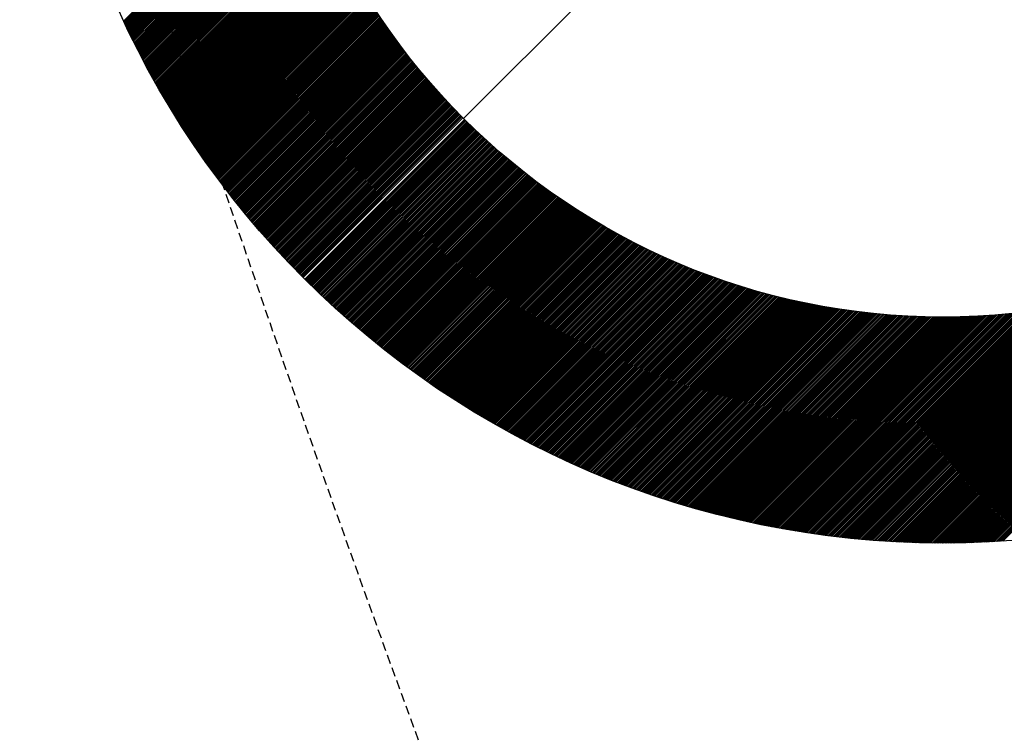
# Model space of a CAD drawing. Header units: millimetres. Extents: x -1753 to 37187, y -1972 to 14840.
# Tile 64 of 128: x 5255 to 5364, y 5411 to 5490. Entities that reach past the tile are written whole.
import ezdxf
from ezdxf.enums import TextEntityAlignment as Align

# ---------------------------------------------------------------- set-up
doc = ezdxf.new("R2010")
doc.units = ezdxf.units.MM
doc.header["$LTSCALE"] = 2
doc.header["$MEASUREMENT"] = 0
doc.linetypes.add('DASHED', pattern=[0.75, 0.5, -0.25])
doc.linetypes.add('HIDDEN', pattern=[0.375, 0.25, -0.125])
doc.layers.add('FIRE-SPKLR-EQP', color=1, linetype='Continuous', true_color=0xff0000)
doc.layers.add('FIRE-SPKLR-EQP-MPA-12SM-C', color=3, linetype='HIDDEN', true_color=0x00ff00)
doc.layers.add('GREY SCALE', color=9, linetype='Continuous', lineweight=0, true_color=0x808080)
doc.styles.get("Standard").update_dxf_attribs({"font": 'times.ttf'})

# ---------------------------------------------------------------- blocks, each defined once
blk = doc.blocks.new('SPKLR-EQP-PENDENT-68C')
at = {"layer": 'FIRE-SPKLR-EQP-MPA-12SM-C', "linetype": 'DASHED'}
blk.add_circle((0, 0), 2450, dxfattribs=at)
blk = doc.blocks.new('RCP LAYOUT')
at = {"layer": 'GREY SCALE', "lineweight": -3}
for p, q in [((5304.57, 5478.88), (5410.63, 5584.95)), ((5266.95, 5489.7), (5286.2, 5508.95)), ((5267, 5489.58), (5286.25, 5508.82)), ((5267.06, 5489.46), (5286.29, 5508.69)), ((5267.12, 5489.34), (5286.33, 5508.55)), ((5267.17, 5489.22), (5286.38, 5508.42)), ((5267.23, 5489.1), (5286.42, 5508.29)), ((5267.29, 5488.98), (5286.46, 5508.16)), ((5267.34, 5488.86), (5286.51, 5508.02)), ((5267.4, 5488.74), (5286.55, 5507.89)), ((5267.46, 5488.62), (5286.6, 5507.76)), ((5267.52, 5488.5), (5286.64, 5507.63)), ((5267.57, 5488.38), (5286.69, 5507.5)), ((5267.63, 5488.26), (5286.73, 5507.36)), ((5267.69, 5488.14), (5286.78, 5507.23)), ((5267.75, 5488.03), (5286.82, 5507.1)), ((5267.81, 5487.91), (5286.87, 5506.97)), ((5267.86, 5487.79), (5286.92, 5506.84)), ((5267.92, 5487.67), (5286.96, 5506.71)), ((5267.98, 5487.55), (5287.01, 5506.58)), ((5268.04, 5487.43), (5287.06, 5506.45)), ((5268.1, 5487.31), (5287.1, 5506.32)), ((5268.16, 5487.2), (5287.15, 5506.19)), ((5268.22, 5487.08), (5287.2, 5506.06)), ((5268.28, 5486.96), (5287.25, 5505.93)), ((5268.33, 5486.84), (5287.29, 5505.8)), ((5268.39, 5486.73), (5287.34, 5505.67)), ((5268.45, 5486.61), (5287.39, 5505.55)), ((5268.51, 5486.49), (5287.44, 5505.42)), ((5268.57, 5486.38), (5287.49, 5505.29)), ((5268.63, 5486.26), (5287.54, 5505.16)), ((5268.69, 5486.14), (5287.58, 5505.03)), ((5268.75, 5486.02), (5287.63, 5504.91)), ((5268.81, 5485.91), (5287.68, 5504.78)), ((5268.87, 5485.79), (5287.73, 5504.65)), ((5268.93, 5485.68), (5287.78, 5504.52)), ((5268.99, 5485.56), (5287.83, 5504.4)), ((5269.06, 5485.44), (5287.88, 5504.27)), ((5269.12, 5485.33), (5287.93, 5504.14)), ((5269.18, 5485.21), (5287.98, 5504.02)), ((5269.24, 5485.1), (5288.03, 5503.89)), ((5269.3, 5484.98), (5288.08, 5503.77)), ((5269.36, 5484.87), (5288.14, 5503.64)), ((5269.42, 5484.75), (5288.19, 5503.51)), ((5269.48, 5484.64), (5288.24, 5503.39)), ((5269.55, 5484.52), (5288.29, 5503.26)), ((5269.61, 5484.41), (5288.34, 5503.14)), ((5269.67, 5484.29), (5288.39, 5503.01)), ((5269.73, 5484.18), (5288.45, 5502.89)), ((5269.79, 5484.06), (5288.5, 5502.76)), ((5269.86, 5483.95), (5288.55, 5502.64)), ((5269.92, 5483.83), (5288.6, 5502.52)), ((5269.98, 5483.72), (5288.66, 5502.39)), ((5270.04, 5483.6), (5288.71, 5502.27)), ((5270.11, 5483.49), (5288.76, 5502.15)), ((5270.17, 5483.38), (5288.82, 5502.02)), ((5270.23, 5483.26), (5288.87, 5501.9)), ((5270.3, 5483.15), (5288.92, 5501.78)), ((5270.36, 5483.04), (5288.98, 5501.65)), ((5270.42, 5482.92), (5289.03, 5501.53)), ((5270.49, 5482.81), (5289.09, 5501.41)), ((5270.55, 5482.7), (5289.14, 5501.29)), ((5270.62, 5482.58), (5289.2, 5501.16)), ((5270.68, 5482.47), (5289.25, 5501.04)), ((5270.74, 5482.36), (5289.31, 5500.92)), ((5270.81, 5482.25), (5289.36, 5500.8)), ((5270.87, 5482.13), (5289.42, 5500.68)), ((5270.94, 5482.02), (5289.47, 5500.56)), ((5271, 5481.91), (5289.53, 5500.44)), ((5271.07, 5481.8), (5289.58, 5500.31)), ((5271.13, 5481.69), (5289.64, 5500.19)), ((5271.2, 5481.57), (5289.7, 5500.07)), ((5271.26, 5481.46), (5289.75, 5499.95)), ((5271.33, 5481.35), (5289.81, 5499.83)), ((5271.39, 5481.24), (5289.87, 5499.71)), ((5271.46, 5481.13), (5289.92, 5499.59)), ((5271.52, 5481.02), (5289.98, 5499.47)), ((5271.59, 5480.91), (5290.04, 5499.35)), ((5271.65, 5480.8), (5290.1, 5499.24)), ((5271.72, 5480.68), (5290.15, 5499.12)), ((5271.79, 5480.57), (5290.21, 5499)), ((5271.85, 5480.46), (5290.27, 5498.88)), ((5271.92, 5480.35), (5290.33, 5498.76)), ((5271.99, 5480.24), (5290.39, 5498.64)), ((5272.05, 5480.13), (5290.44, 5498.52)), ((5272.12, 5480.02), (5290.5, 5498.41)), ((5272.19, 5479.91), (5290.56, 5498.29)), ((5272.25, 5479.8), (5290.62, 5498.17)), ((5272.32, 5479.69), (5290.68, 5498.05)), ((5272.39, 5479.58), (5290.74, 5497.94)), ((5272.45, 5479.47), (5290.8, 5497.82)), ((5272.52, 5479.36), (5290.86, 5497.7)), ((5272.59, 5479.26), (5290.92, 5497.59)), ((5272.66, 5479.15), (5290.98, 5497.47)), ((5272.73, 5479.04), (5291.04, 5497.35)), ((5272.79, 5478.93), (5291.1, 5497.24)), ((5272.86, 5478.82), (5291.16, 5497.12)), ((5272.93, 5478.71), (5291.22, 5497)), ((5273, 5478.6), (5291.28, 5496.89)), ((5273.07, 5478.49), (5291.34, 5496.77)), ((5273.13, 5478.39), (5291.41, 5496.66)), ((5273.2, 5478.28), (5291.47, 5496.54)), ((5273.27, 5478.17), (5291.53, 5496.43)), ((5273.34, 5478.06), (5291.59, 5496.31)), ((5273.41, 5477.95), (5291.65, 5496.2)), ((5273.48, 5477.85), (5291.71, 5496.08)), ((5273.55, 5477.74), (5291.78, 5495.97)), ((5273.62, 5477.63), (5291.84, 5495.85)), ((5273.69, 5477.52), (5291.9, 5495.74)), ((5273.76, 5477.42), (5291.97, 5495.63)), ((5273.83, 5477.31), (5292.03, 5495.51)), ((5273.9, 5477.2), (5292.09, 5495.4)), ((5273.97, 5477.1), (5292.15, 5495.28)), ((5274.04, 5476.99), (5292.22, 5495.17)), ((5274.11, 5476.88), (5292.28, 5495.06)), ((5274.18, 5476.78), (5292.35, 5494.95)), ((5274.25, 5476.67), (5292.41, 5494.83)), ((5274.32, 5476.56), (5292.47, 5494.72)), ((5274.39, 5476.46), (5292.54, 5494.61)), ((5274.46, 5476.35), (5292.6, 5494.5)), ((5274.53, 5476.25), (5292.67, 5494.38)), ((5274.6, 5476.14), (5292.73, 5494.27)), ((5274.67, 5476.03), (5292.8, 5494.16)), ((5274.74, 5475.93), (5292.86, 5494.05)), ((5274.81, 5475.82), (5292.93, 5493.94)), ((5274.89, 5475.72), (5292.99, 5493.83)), ((5274.96, 5475.61), (5293.06, 5493.71)), ((5275.03, 5475.51), (5293.12, 5493.6)), ((5275.1, 5475.4), (5293.19, 5493.49)), ((5275.17, 5475.3), (5293.26, 5493.38)), ((5275.24, 5475.19), (5293.32, 5493.27)), ((5275.32, 5475.09), (5293.39, 5493.16)), ((5275.39, 5474.98), (5293.46, 5493.05)), ((5275.46, 5474.88), (5293.52, 5492.94)), ((5275.53, 5474.78), (5293.59, 5492.83)), ((5275.61, 5474.67), (5293.66, 5492.72)), ((5275.68, 5474.57), (5293.72, 5492.61)), ((5275.75, 5474.46), (5293.79, 5492.5)), ((5275.83, 5474.36), (5293.86, 5492.39)), ((5275.9, 5474.26), (5293.93, 5492.28)), ((5275.97, 5474.15), (5294, 5492.18)), ((5276.04, 5474.05), (5294.06, 5492.07)), ((5276.12, 5473.95), (5294.13, 5491.96)), ((5276.19, 5473.84), (5294.2, 5491.85)), ((5276.27, 5473.74), (5294.27, 5491.74)), ((5276.34, 5473.64), (5294.34, 5491.63)), ((5276.41, 5473.53), (5294.41, 5491.53)), ((5276.49, 5473.43), (5294.47, 5491.42)), ((5276.56, 5473.33), (5294.54, 5491.31)), ((5276.64, 5473.22), (5294.61, 5491.2)), ((5276.71, 5473.12), (5294.68, 5491.1)), ((5276.78, 5473.02), (5294.75, 5490.99)), ((5276.86, 5472.92), (5294.82, 5490.88)), ((5276.93, 5472.82), (5294.89, 5490.77)), ((5277.01, 5472.71), (5294.96, 5490.67)), ((5277.08, 5472.61), (5295.03, 5490.56)), ((5277.16, 5472.51), (5295.1, 5490.45)), ((5277.23, 5472.41), (5295.17, 5490.35)), ((5277.31, 5472.31), (5295.24, 5490.24)), ((5277.38, 5472.21), (5295.32, 5490.14)), ((5277.46, 5472.1), (5295.39, 5490.03)), ((5277.54, 5472), (5295.46, 5489.93)), ((5277.61, 5471.9), (5295.53, 5489.82)), ((5277.69, 5471.8), (5295.6, 5489.71)), ((5277.76, 5471.7), (5295.67, 5489.61)), ((5277.84, 5471.6), (5295.74, 5489.5)), ((5277.92, 5471.5), (5295.82, 5489.4)), ((5277.99, 5471.4), (5295.89, 5489.3)), ((5278.07, 5471.3), (5295.96, 5489.19)), ((5278.14, 5471.2), (5296.03, 5489.09)), ((5278.22, 5471.1), (5296.11, 5488.98)), ((5278.3, 5471), (5296.18, 5488.88)), ((5278.37, 5470.9), (5296.25, 5488.77)), ((5278.45, 5470.8), (5296.32, 5488.67)), ((5278.53, 5470.7), (5296.4, 5488.57)), ((5278.61, 5470.6), (5296.47, 5488.46)), ((5278.68, 5470.5), (5296.54, 5488.36)), ((5278.76, 5470.4), (5296.62, 5488.26)), ((5278.84, 5470.3), (5296.69, 5488.15)), ((5278.92, 5470.2), (5296.77, 5488.05)), ((5278.99, 5470.1), (5296.84, 5487.95)), ((5279.07, 5470), (5296.91, 5487.85)), ((5279.15, 5469.91), (5296.99, 5487.74)), ((5279.23, 5469.81), (5297.06, 5487.64)), ((5279.31, 5469.71), (5297.14, 5487.54)), ((5279.38, 5469.61), (5297.21, 5487.44)), ((5279.46, 5469.51), (5297.29, 5487.34)), ((5279.54, 5469.41), (5297.36, 5487.23)), ((5279.62, 5469.31), (5297.44, 5487.13)), ((5279.7, 5469.22), (5297.51, 5487.03)), ((5279.78, 5469.12), (5297.59, 5486.93)), ((5279.86, 5469.02), (5297.67, 5486.83)), ((5279.94, 5468.92), (5297.74, 5486.73)), ((5280.01, 5468.83), (5297.82, 5486.63)), ((5280.09, 5468.73), (5297.89, 5486.53)), ((5280.17, 5468.63), (5297.97, 5486.43)), ((5280.25, 5468.53), (5298.05, 5486.33)), ((5280.33, 5468.44), (5298.12, 5486.23)), ((5280.41, 5468.34), (5298.2, 5486.13)), ((5280.49, 5468.24), (5298.28, 5486.03)), ((5280.57, 5468.15), (5298.35, 5485.93)), ((5280.65, 5468.05), (5298.43, 5485.83)), ((5280.73, 5467.95), (5298.51, 5485.73)), ((5280.81, 5467.86), (5298.59, 5485.63)), ((5280.89, 5467.76), (5298.66, 5485.53)), ((5280.97, 5467.66), (5298.74, 5485.43)), ((5281.05, 5467.57), (5298.82, 5485.33)), ((5281.14, 5467.47), (5298.9, 5485.24)), ((5281.22, 5467.38), (5298.98, 5485.14)), ((5281.3, 5467.28), (5299.06, 5485.04)), ((5281.38, 5467.18), (5299.13, 5484.94)), ((5281.46, 5467.09), (5299.21, 5484.84)), ((5281.54, 5466.99), (5299.29, 5484.74)), ((5281.62, 5466.9), (5299.37, 5484.65)), ((5281.7, 5466.8), (5299.45, 5484.55)), ((5281.79, 5466.71), (5299.53, 5484.45)), ((5281.87, 5466.61), (5299.61, 5484.36)), ((5281.95, 5466.52), (5299.69, 5484.26)), ((5282.03, 5466.42), (5299.77, 5484.16)), ((5282.11, 5466.33), (5299.85, 5484.06)), ((5282.2, 5466.23), (5299.93, 5483.97)), ((5282.28, 5466.14), (5300.01, 5483.87)), ((5282.36, 5466.05), (5300.09, 5483.78)), ((5282.44, 5465.95), (5300.17, 5483.68)), ((5282.53, 5465.86), (5300.25, 5483.58)), ((5282.61, 5465.76), (5300.33, 5483.49)), ((5282.69, 5465.67), (5300.41, 5483.39)), ((5282.77, 5465.58), (5300.5, 5483.3)), ((5282.86, 5465.48), (5300.58, 5483.2)), ((5282.94, 5465.39), (5300.66, 5483.11)), ((5283.02, 5465.29), (5300.74, 5483.01)), ((5283.11, 5465.2), (5300.82, 5482.92)), ((5283.19, 5465.11), (5300.9, 5482.82)), ((5283.28, 5465.02), (5300.99, 5482.73)), ((5283.36, 5464.92), (5301.07, 5482.63)), ((5283.44, 5464.83), (5301.15, 5482.54)), ((5283.53, 5464.74), (5301.23, 5482.44)), ((5283.61, 5464.64), (5301.32, 5482.35)), ((5283.7, 5464.55), (5301.4, 5482.25)), ((5283.78, 5464.46), (5301.48, 5482.16)), ((5283.86, 5464.37), (5301.56, 5482.07)), ((5283.95, 5464.27), (5301.65, 5481.97)), ((5284.03, 5464.18), (5301.73, 5481.88)), ((5284.12, 5464.09), (5301.81, 5481.79)), ((5284.2, 5464), (5301.9, 5481.69)), ((5284.29, 5463.91), (5301.98, 5481.6)), ((5284.37, 5463.82), (5302.07, 5481.51)), ((5284.46, 5463.72), (5302.15, 5481.42)), ((5284.54, 5463.63), (5302.23, 5481.32)), ((5284.63, 5463.54), (5302.32, 5481.23)), ((5284.71, 5463.45), (5302.4, 5481.14)), ((5284.8, 5463.36), (5302.49, 5481.05)), ((5284.89, 5463.27), (5302.57, 5480.96)), ((5284.97, 5463.18), (5302.66, 5480.86)), ((5285.06, 5463.09), (5302.74, 5480.77)), ((5285.14, 5463), (5302.83, 5480.68)), ((5285.23, 5462.9), (5302.91, 5480.59)), ((5285.32, 5462.81), (5303, 5480.5)), ((5285.4, 5462.72), (5303.09, 5480.41)), ((5285.49, 5462.63), (5303.17, 5480.32)), ((5285.58, 5462.54), (5303.26, 5480.23)), ((5285.66, 5462.45), (5303.34, 5480.14)), ((5285.75, 5462.36), (5303.43, 5480.04)), ((5285.84, 5462.27), (5303.52, 5479.95)), ((5285.92, 5462.18), (5303.6, 5479.86)), ((5286.01, 5462.09), (5303.69, 5479.77)), ((5286.1, 5462.01), (5303.78, 5479.68)), ((5286.19, 5461.92), (5303.87, 5479.59)), ((5286.27, 5461.83), (5303.95, 5479.51)), ((5286.36, 5461.74), (5304.04, 5479.42)), ((5286.45, 5461.65), (5304.13, 5479.33)), ((5286.54, 5461.56), (5304.22, 5479.24)), ((5286.63, 5461.47), (5304.3, 5479.15)), ((5286.71, 5461.38), (5304.39, 5479.06)), ((5286.8, 5461.29), (5304.48, 5478.97)), ((5286.98, 5461.12), (5304.66, 5478.79)), ((5287.07, 5461.03), (5304.74, 5478.71)), ((5363.86, 5432.11), (5410.63, 5478.88)), ((5364.05, 5432.12), (5410.72, 5478.79)), ((5364.24, 5432.14), (5410.81, 5478.71)), ((5287.16, 5460.94), (5304.83, 5478.62)), ((5287.24, 5460.85), (5304.92, 5478.53)), ((5287.33, 5460.76), (5305.01, 5478.44)), ((5287.42, 5460.68), (5305.1, 5478.36)), ((5287.51, 5460.59), (5305.19, 5478.27)), ((5287.6, 5460.5), (5305.28, 5478.18)), ((5287.69, 5460.41), (5305.37, 5478.09)), ((5287.78, 5460.33), (5305.46, 5478.01)), ((5287.87, 5460.24), (5305.55, 5477.92)), ((5287.96, 5460.15), (5305.64, 5477.83)), ((5288.05, 5460.07), (5305.73, 5477.75)), ((5288.14, 5459.98), (5305.82, 5477.66)), ((5288.23, 5459.89), (5305.91, 5477.57)), ((5288.32, 5459.81), (5306, 5477.49)), ((5288.41, 5459.72), (5306.09, 5477.4)), ((5288.5, 5459.63), (5306.18, 5477.32)), ((5288.59, 5459.55), (5306.27, 5477.23)), ((5288.68, 5459.46), (5306.36, 5477.14)), ((5288.77, 5459.37), (5306.46, 5477.06)), ((5288.86, 5459.29), (5306.55, 5476.97)), ((5288.95, 5459.2), (5306.64, 5476.89)), ((5289.04, 5459.12), (5306.73, 5476.8)), ((5289.13, 5459.03), (5306.82, 5476.72)), ((5289.23, 5458.94), (5306.92, 5476.63)), ((5289.32, 5458.86), (5307.01, 5476.55)), ((5289.41, 5458.77), (5307.1, 5476.47)), ((5289.5, 5458.69), (5307.19, 5476.38)), ((5289.59, 5458.6), (5307.29, 5476.3)), ((5289.68, 5458.52), (5307.38, 5476.21)), ((5289.78, 5458.43), (5307.47, 5476.13)), ((5289.87, 5458.35), (5307.56, 5476.05)), ((5289.96, 5458.26), (5307.66, 5475.96)), ((5290.05, 5458.18), (5307.75, 5475.88)), ((5290.14, 5458.1), (5307.85, 5475.8)), ((5290.24, 5458.01), (5307.94, 5475.71)), ((5290.33, 5457.93), (5308.03, 5475.63)), ((5290.42, 5457.84), (5308.13, 5475.55)), ((5290.51, 5457.76), (5308.22, 5475.47)), ((5363.67, 5432.1), (5407.48, 5475.91)), ((5290.61, 5457.67), (5308.32, 5475.38)), ((5290.7, 5457.59), (5308.41, 5475.3)), ((5290.79, 5457.51), (5308.5, 5475.22)), ((5290.89, 5457.42), (5308.6, 5475.14)), ((5290.98, 5457.34), (5308.69, 5475.06)), ((5291.07, 5457.26), (5308.79, 5474.97)), ((5291.17, 5457.17), (5308.88, 5474.89)), ((5291.26, 5457.09), (5308.98, 5474.81)), ((5291.35, 5457.01), (5309.08, 5474.73)), ((5291.45, 5456.92), (5309.17, 5474.65)), ((5291.54, 5456.84), (5309.27, 5474.57)), ((5291.64, 5456.76), (5309.36, 5474.49)), ((5291.73, 5456.68), (5309.46, 5474.41)), ((5363.49, 5432.09), (5406.13, 5474.73)), ((5291.82, 5456.59), (5309.56, 5474.33)), ((5291.92, 5456.51), (5309.65, 5474.25)), ((5292.01, 5456.43), (5309.75, 5474.16)), ((5292.11, 5456.35), (5309.85, 5474.08)), ((5292.2, 5456.27), (5309.94, 5474.01)), ((5292.3, 5456.18), (5310.04, 5473.93)), ((5292.39, 5456.1), (5310.14, 5473.85)), ((5292.49, 5456.02), (5310.23, 5473.77)), ((5292.58, 5455.94), (5310.33, 5473.69)), ((5292.68, 5455.86), (5310.43, 5473.61)), ((5292.77, 5455.78), (5310.53, 5473.53)), ((5292.87, 5455.69), (5310.63, 5473.45)), ((5292.96, 5455.61), (5310.72, 5473.37)), ((5293.06, 5455.53), (5310.82, 5473.29)), ((5363.3, 5432.08), (5405.07, 5473.85)), ((5293.16, 5455.45), (5310.92, 5473.21)), ((5293.25, 5455.37), (5311.02, 5473.14)), ((5293.35, 5455.29), (5311.12, 5473.06)), ((5293.44, 5455.21), (5311.22, 5472.98)), ((5293.54, 5455.13), (5311.31, 5472.9)), ((5293.64, 5455.05), (5311.41, 5472.82)), ((5293.73, 5454.97), (5311.51, 5472.75)), ((5293.83, 5454.89), (5311.61, 5472.67)), ((5293.93, 5454.81), (5311.71, 5472.59)), ((5294.02, 5454.73), (5311.81, 5472.52)), ((5294.12, 5454.65), (5311.91, 5472.44)), ((5294.22, 5454.57), (5312.01, 5472.36)), ((5294.32, 5454.49), (5312.11, 5472.29)), ((5294.41, 5454.41), (5312.21, 5472.21)), ((5362.92, 5432.06), (5403.36, 5472.49)), ((5363.11, 5432.07), (5404.17, 5473.12)), ((5294.51, 5454.33), (5312.31, 5472.13)), ((5294.61, 5454.25), (5312.41, 5472.06)), ((5294.71, 5454.17), (5312.51, 5471.98)), ((5294.8, 5454.09), (5312.62, 5471.91)), ((5294.9, 5454.01), (5312.72, 5471.83)), ((5295, 5453.94), (5312.82, 5471.75)), ((5295.1, 5453.86), (5312.92, 5471.68)), ((5295.2, 5453.78), (5313.02, 5471.6)), ((5295.29, 5453.7), (5313.12, 5471.53)), ((5295.39, 5453.62), (5313.22, 5471.45)), ((5295.49, 5453.54), (5313.33, 5471.38)), ((5295.59, 5453.46), (5313.43, 5471.3)), ((5295.69, 5453.39), (5313.53, 5471.23)), ((5295.79, 5453.31), (5313.63, 5471.16)), ((5295.89, 5453.23), (5313.74, 5471.08)), ((5362.55, 5432.04), (5401.94, 5471.42)), ((5362.74, 5432.05), (5402.62, 5471.93)), ((5295.99, 5453.15), (5313.84, 5471.01)), ((5296.08, 5453.08), (5313.94, 5470.93)), ((5296.18, 5453), (5314.05, 5470.86)), ((5296.28, 5452.92), (5314.15, 5470.79)), ((5296.38, 5452.84), (5314.25, 5470.71)), ((5296.48, 5452.77), (5314.36, 5470.64)), ((5296.58, 5452.69), (5314.46, 5470.57)), ((5296.68, 5452.61), (5314.56, 5470.49)), ((5296.78, 5452.54), (5314.67, 5470.42)), ((5296.88, 5452.46), (5314.77, 5470.35)), ((5296.98, 5452.38), (5314.88, 5470.28)), ((5297.08, 5452.31), (5314.98, 5470.2)), ((5297.18, 5452.23), (5315.08, 5470.13)), ((5297.28, 5452.15), (5315.19, 5470.06)), ((5297.39, 5452.08), (5315.29, 5469.99)), ((5362, 5432.01), (5400.11, 5470.13)), ((5362.18, 5432.02), (5400.69, 5470.53)), ((5362.37, 5432.03), (5401.3, 5470.96)), ((5297.49, 5452), (5315.4, 5469.92)), ((5297.59, 5451.93), (5315.5, 5469.84)), ((5297.69, 5451.85), (5315.61, 5469.77)), ((5297.79, 5451.78), (5315.72, 5469.7)), ((5297.89, 5451.7), (5315.82, 5469.63)), ((5297.99, 5451.62), (5315.93, 5469.56)), ((5298.09, 5451.55), (5316.03, 5469.49)), ((5298.19, 5451.47), (5316.14, 5469.42)), ((5298.3, 5451.4), (5316.25, 5469.35)), ((5298.4, 5451.32), (5316.35, 5469.28)), ((5298.5, 5451.25), (5316.46, 5469.21)), ((5298.6, 5451.17), (5316.57, 5469.14)), ((5298.7, 5451.1), (5316.67, 5469.07)), ((5298.81, 5451.03), (5316.78, 5469)), ((5298.91, 5450.95), (5316.89, 5468.93)), ((5361.44, 5431.99), (5398.5, 5469.05)), ((5361.63, 5432), (5399.02, 5469.39)), ((5361.81, 5432), (5399.55, 5469.75)), ((5299.01, 5450.88), (5316.99, 5468.86)), ((5299.11, 5450.8), (5317.1, 5468.79)), ((5299.22, 5450.73), (5317.21, 5468.72)), ((5299.32, 5450.65), (5317.32, 5468.65)), ((5299.42, 5450.58), (5317.43, 5468.58)), ((5299.53, 5450.51), (5317.53, 5468.52)), ((5299.63, 5450.43), (5317.64, 5468.45)), ((5299.73, 5450.36), (5317.75, 5468.38)), ((5299.84, 5450.29), (5317.86, 5468.31)), ((5299.94, 5450.21), (5317.97, 5468.24)), ((5300.04, 5450.14), (5318.08, 5468.17)), ((5300.15, 5450.07), (5318.19, 5468.11)), ((5300.25, 5450), (5318.3, 5468.04)), ((5300.36, 5449.92), (5318.41, 5467.97)), ((5300.46, 5449.85), (5318.52, 5467.91)), ((5300.56, 5449.78), (5318.63, 5467.84)), ((5360.71, 5431.96), (5396.6, 5467.85)), ((5360.89, 5431.97), (5397.05, 5468.13)), ((5361.08, 5431.98), (5397.52, 5468.42)), ((5361.26, 5431.98), (5398.01, 5468.73)), ((5300.67, 5449.7), (5318.74, 5467.77)), ((5300.77, 5449.63), (5318.85, 5467.71)), ((5300.88, 5449.56), (5318.96, 5467.64)), ((5300.98, 5449.49), (5319.07, 5467.57)), ((5301.09, 5449.42), (5319.18, 5467.51)), ((5301.19, 5449.34), (5319.29, 5467.44)), ((5301.3, 5449.27), (5319.4, 5467.37)), ((5301.4, 5449.2), (5319.51, 5467.31)), ((5301.51, 5449.13), (5319.62, 5467.24)), ((5301.61, 5449.06), (5319.73, 5467.18)), ((5301.72, 5448.99), (5319.84, 5467.11)), ((5301.82, 5448.92), (5319.96, 5467.05)), ((5301.93, 5448.85), (5320.07, 5466.98)), ((5302.04, 5448.77), (5320.18, 5466.92)), ((5302.14, 5448.7), (5320.29, 5466.85)), ((5302.25, 5448.63), (5320.4, 5466.79)), ((5302.35, 5448.56), (5320.52, 5466.73)), ((5359.98, 5431.94), (5394.87, 5466.83)), ((5360.16, 5431.95), (5395.29, 5467.07)), ((5360.35, 5431.95), (5395.71, 5467.32)), ((5360.53, 5431.96), (5396.15, 5467.58)), ((5302.46, 5448.49), (5320.63, 5466.66)), ((5302.57, 5448.42), (5320.74, 5466.6)), ((5302.67, 5448.35), (5320.86, 5466.53)), ((5302.78, 5448.28), (5320.97, 5466.47)), ((5302.89, 5448.21), (5321.08, 5466.41)), ((5302.99, 5448.14), (5321.2, 5466.34)), ((5303.1, 5448.07), (5321.31, 5466.28)), ((5303.21, 5448), (5321.42, 5466.22)), ((5303.32, 5447.93), (5321.54, 5466.16)), ((5303.42, 5447.86), (5321.65, 5466.09)), ((5303.53, 5447.79), (5321.77, 5466.03)), ((5303.64, 5447.73), (5321.88, 5465.97)), ((5303.75, 5447.66), (5322, 5465.91)), ((5303.85, 5447.59), (5322.11, 5465.84)), ((5303.96, 5447.52), (5322.23, 5465.78)), ((5304.07, 5447.45), (5322.34, 5465.72)), ((5304.18, 5447.38), (5322.46, 5465.66)), ((5359.08, 5431.93), (5392.89, 5465.74)), ((5359.26, 5431.93), (5393.28, 5465.94)), ((5359.44, 5431.93), (5393.66, 5466.16)), ((5359.62, 5431.94), (5394.06, 5466.37)), ((5359.8, 5431.94), (5394.46, 5466.6)), ((5304.29, 5447.31), (5322.57, 5465.6)), ((5304.4, 5447.24), (5322.69, 5465.54)), ((5304.5, 5447.18), (5322.8, 5465.48)), ((5304.61, 5447.11), (5322.92, 5465.42)), ((5304.72, 5447.04), (5323.04, 5465.36)), ((5304.83, 5446.97), (5323.15, 5465.3)), ((5304.94, 5446.91), (5323.27, 5465.23)), ((5305.05, 5446.84), (5323.39, 5465.17)), ((5305.16, 5446.77), (5323.5, 5465.12)), ((5305.27, 5446.7), (5323.62, 5465.06)), ((5305.38, 5446.64), (5323.74, 5465)), ((5305.49, 5446.57), (5323.86, 5464.94)), ((5305.6, 5446.5), (5323.97, 5464.88)), ((5305.71, 5446.43), (5324.09, 5464.82)), ((5305.82, 5446.37), (5324.21, 5464.76)), ((5305.93, 5446.3), (5324.33, 5464.7)), ((5306.04, 5446.24), (5324.45, 5464.64)), ((5306.15, 5446.17), (5324.56, 5464.58)), ((5306.26, 5446.1), (5324.68, 5464.53)), ((5358.01, 5431.92), (5390.72, 5464.62)), ((5358.19, 5431.92), (5391.07, 5464.8)), ((5358.37, 5431.92), (5391.42, 5464.98)), ((5358.54, 5431.92), (5391.78, 5465.16)), ((5358.72, 5431.92), (5392.15, 5465.35)), ((5358.9, 5431.92), (5392.52, 5465.54)), ((5306.37, 5446.04), (5324.8, 5464.47)), ((5306.48, 5445.97), (5324.92, 5464.41)), ((5306.59, 5445.9), (5325.04, 5464.35)), ((5306.7, 5445.84), (5325.16, 5464.3)), ((5306.81, 5445.77), (5325.28, 5464.24)), ((5306.92, 5445.71), (5325.4, 5464.18)), ((5307.04, 5445.64), (5325.52, 5464.12)), ((5307.15, 5445.58), (5325.64, 5464.07)), ((5307.26, 5445.51), (5325.76, 5464.01)), ((5307.37, 5445.45), (5325.88, 5463.96)), ((5307.48, 5445.38), (5326, 5463.9)), ((5307.59, 5445.32), (5326.12, 5463.84)), ((5307.71, 5445.25), (5326.24, 5463.79)), ((5307.82, 5445.19), (5326.36, 5463.73)), ((5307.93, 5445.12), (5326.48, 5463.68)), ((5308.04, 5445.06), (5326.61, 5463.62)), ((5308.16, 5445), (5326.73, 5463.57)), ((5308.27, 5444.93), (5326.85, 5463.51)), ((5308.38, 5444.87), (5326.97, 5463.46)), ((5356.78, 5431.92), (5388.38, 5463.52)), ((5356.95, 5431.92), (5388.7, 5463.67)), ((5357.13, 5431.92), (5389.03, 5463.82)), ((5357.3, 5431.92), (5389.36, 5463.97)), ((5357.48, 5431.92), (5389.69, 5464.13)), ((5357.66, 5431.92), (5390.03, 5464.29)), ((5357.83, 5431.92), (5390.37, 5464.45)), ((5308.49, 5444.8), (5327.09, 5463.4)), ((5308.61, 5444.74), (5327.22, 5463.35)), ((5308.72, 5444.68), (5327.34, 5463.29)), ((5308.83, 5444.61), (5327.46, 5463.24)), ((5308.95, 5444.55), (5327.58, 5463.18)), ((5309.06, 5444.49), (5327.71, 5463.13)), ((5309.18, 5444.42), (5327.83, 5463.08)), ((5309.29, 5444.36), (5327.95, 5463.02)), ((5309.4, 5444.3), (5328.08, 5462.97)), ((5309.52, 5444.23), (5328.2, 5462.92)), ((5309.63, 5444.17), (5328.33, 5462.87)), ((5309.75, 5444.11), (5328.45, 5462.81)), ((5309.86, 5444.05), (5328.57, 5462.76)), ((5309.98, 5443.99), (5328.7, 5462.71)), ((5310.09, 5443.92), (5328.82, 5462.66)), ((5310.2, 5443.86), (5328.95, 5462.61)), ((5310.32, 5443.8), (5329.07, 5462.55)), ((5310.43, 5443.74), (5329.2, 5462.5)), ((5310.55, 5443.68), (5329.32, 5462.45)), ((5310.67, 5443.62), (5329.45, 5462.4)), ((5310.78, 5443.55), (5329.58, 5462.35)), ((5355.38, 5431.94), (5385.9, 5462.46)), ((5355.56, 5431.94), (5386.2, 5462.58)), ((5355.73, 5431.93), (5386.51, 5462.71)), ((5355.9, 5431.93), (5386.81, 5462.84)), ((5356.08, 5431.93), (5387.12, 5462.97)), ((5356.25, 5431.93), (5387.43, 5463.1)), ((5356.43, 5431.92), (5387.74, 5463.24)), ((5356.6, 5431.92), (5388.06, 5463.38)), ((5310.9, 5443.49), (5329.7, 5462.3)), ((5311.01, 5443.43), (5329.83, 5462.25)), ((5311.13, 5443.37), (5329.95, 5462.2)), ((5311.24, 5443.31), (5330.08, 5462.15)), ((5311.36, 5443.25), (5330.21, 5462.1)), ((5311.48, 5443.19), (5330.34, 5462.05)), ((5311.59, 5443.13), (5330.46, 5462)), ((5311.71, 5443.07), (5330.59, 5461.95)), ((5311.83, 5443.01), (5330.72, 5461.9)), ((5311.94, 5442.95), (5330.85, 5461.85)), ((5312.06, 5442.89), (5330.97, 5461.8)), ((5312.18, 5442.83), (5331.1, 5461.75)), ((5312.29, 5442.77), (5331.23, 5461.71)), ((5312.41, 5442.71), (5331.36, 5461.66)), ((5312.53, 5442.65), (5331.49, 5461.61)), ((5312.65, 5442.59), (5331.62, 5461.56)), ((5312.76, 5442.53), (5331.75, 5461.51)), ((5312.88, 5442.47), (5331.88, 5461.47)), ((5313, 5442.41), (5332, 5461.42)), ((5313.12, 5442.35), (5332.13, 5461.37)), ((5313.24, 5442.3), (5332.26, 5461.33)), ((5313.35, 5442.24), (5332.39, 5461.28)), ((5353.5, 5432), (5382.76, 5461.26)), ((5353.67, 5431.99), (5383.03, 5461.36)), ((5353.84, 5431.99), (5383.31, 5461.46)), ((5354.01, 5431.98), (5383.59, 5461.56)), ((5354.18, 5431.97), (5383.87, 5461.67)), ((5354.35, 5431.97), (5384.16, 5461.77)), ((5354.52, 5431.96), (5384.44, 5461.88)), ((5354.69, 5431.96), (5384.73, 5461.99)), ((5354.87, 5431.95), (5385.02, 5462.11)), ((5355.04, 5431.95), (5385.31, 5462.22)), ((5355.21, 5431.94), (5385.61, 5462.34)), ((5313.47, 5442.18), (5332.53, 5461.23)), ((5313.59, 5442.12), (5332.66, 5461.19)), ((5313.71, 5442.06), (5332.79, 5461.14)), ((5313.83, 5442.01), (5332.92, 5461.09)), ((5313.95, 5441.95), (5333.05, 5461.05)), ((5314.07, 5441.89), (5333.18, 5461)), ((5314.19, 5441.83), (5333.31, 5460.96)), ((5314.31, 5441.77), (5333.44, 5460.91)), ((5314.42, 5441.72), (5333.58, 5460.87)), ((5314.54, 5441.66), (5333.71, 5460.82)), ((5314.66, 5441.6), (5333.84, 5460.78)), ((5314.78, 5441.55), (5333.97, 5460.74)), ((5314.9, 5441.49), (5334.11, 5460.69)), ((5315.02, 5441.43), (5334.24, 5460.65)), ((5315.14, 5441.38), (5334.37, 5460.6)), ((5315.26, 5441.32), (5334.51, 5460.56)), ((5315.39, 5441.26), (5334.64, 5460.52)), ((5315.51, 5441.21), (5334.77, 5460.47)), ((5315.63, 5441.15), (5334.91, 5460.43)), ((5315.75, 5441.1), (5335.04, 5460.39)), ((5315.87, 5441.04), (5335.18, 5460.35)), ((5315.99, 5440.98), (5335.31, 5460.31)), ((5316.11, 5440.93), (5335.45, 5460.26)), ((5316.23, 5440.87), (5335.58, 5460.22)), ((5316.35, 5440.82), (5335.72, 5460.18)), ((5351.48, 5432.1), (5379.59, 5460.21)), ((5351.65, 5432.09), (5379.84, 5460.29)), ((5351.81, 5432.08), (5380.1, 5460.37)), ((5351.98, 5432.07), (5380.36, 5460.45)), ((5352.15, 5432.06), (5380.62, 5460.54)), ((5352.32, 5432.06), (5380.88, 5460.62)), ((5352.48, 5432.05), (5381.14, 5460.71)), ((5352.65, 5432.04), (5381.41, 5460.8)), ((5352.82, 5432.03), (5381.68, 5460.89)), ((5352.99, 5432.02), (5381.94, 5460.98)), ((5353.16, 5432.01), (5382.21, 5461.07)), ((5353.33, 5432.01), (5382.49, 5461.16)), ((5316.48, 5440.76), (5335.85, 5460.14)), ((5316.6, 5440.71), (5335.99, 5460.1)), ((5316.72, 5440.65), (5336.12, 5460.06)), ((5316.84, 5440.6), (5336.26, 5460.02)), ((5316.96, 5440.54), (5336.4, 5459.98)), ((5317.09, 5440.49), (5336.53, 5459.94)), ((5317.21, 5440.44), (5336.67, 5459.9)), ((5317.33, 5440.38), (5336.81, 5459.86)), ((5317.45, 5440.33), (5336.94, 5459.82)), ((5317.58, 5440.27), (5337.08, 5459.78)), ((5317.7, 5440.22), (5337.22, 5459.74)), ((5317.82, 5440.17), (5337.36, 5459.7)), ((5317.95, 5440.11), (5337.5, 5459.66)), ((5318.07, 5440.06), (5337.63, 5459.62)), ((5318.19, 5440.01), (5337.77, 5459.58)), ((5318.32, 5439.95), (5337.91, 5459.55)), ((5318.44, 5439.9), (5338.05, 5459.51)), ((5318.57, 5439.85), (5338.19, 5459.47)), ((5318.69, 5439.8), (5338.33, 5459.43)), ((5318.82, 5439.74), (5338.47, 5459.4)), ((5318.94, 5439.69), (5338.61, 5459.36)), ((5319.06, 5439.64), (5338.75, 5459.32)), ((5319.19, 5439.59), (5338.89, 5459.29)), ((5319.31, 5439.54), (5339.03, 5459.25)), ((5319.44, 5439.48), (5339.17, 5459.22)), ((5319.56, 5439.43), (5339.31, 5459.18)), ((5319.69, 5439.38), (5339.45, 5459.14)), ((5319.82, 5439.33), (5339.59, 5459.11)), ((5348.85, 5432.3), (5375.67, 5459.13)), ((5349.01, 5432.29), (5375.91, 5459.19)), ((5349.17, 5432.27), (5376.15, 5459.25)), ((5349.34, 5432.26), (5376.38, 5459.31)), ((5349.5, 5432.24), (5376.62, 5459.37)), ((5349.66, 5432.23), (5376.86, 5459.43)), ((5349.83, 5432.22), (5377.11, 5459.5)), ((5349.99, 5432.21), (5377.35, 5459.56)), ((5350.16, 5432.19), (5377.59, 5459.63)), ((5350.32, 5432.18), (5377.84, 5459.7)), ((5350.49, 5432.17), (5378.08, 5459.77)), ((5350.65, 5432.16), (5378.33, 5459.84)), ((5350.82, 5432.15), (5378.58, 5459.91)), ((5350.98, 5432.14), (5378.83, 5459.98)), ((5351.15, 5432.12), (5379.08, 5460.06)), ((5351.31, 5432.11), (5379.33, 5460.13)), ((5319.94, 5439.28), (5339.74, 5459.07)), ((5320.07, 5439.23), (5339.88, 5459.04)), ((5320.19, 5439.18), (5340.02, 5459.01)), ((5320.32, 5439.13), (5340.16, 5458.97)), ((5320.44, 5439.08), (5340.31, 5458.94)), ((5320.57, 5439.02), (5340.45, 5458.9)), ((5320.7, 5438.97), (5340.59, 5458.87)), ((5320.82, 5438.92), (5340.74, 5458.84)), ((5320.95, 5438.87), (5340.88, 5458.8)), ((5321.08, 5438.82), (5341.02, 5458.77)), ((5321.2, 5438.77), (5341.17, 5458.74)), ((5321.33, 5438.73), (5341.31, 5458.71)), ((5321.46, 5438.68), (5341.46, 5458.67)), ((5321.59, 5438.63), (5341.6, 5458.64)), ((5321.71, 5438.58), (5341.75, 5458.61)), ((5321.84, 5438.53), (5341.89, 5458.58)), ((5321.97, 5438.48), (5342.04, 5458.55)), ((5322.1, 5438.43), (5342.18, 5458.52)), ((5322.23, 5438.38), (5342.33, 5458.49)), ((5322.35, 5438.33), (5342.48, 5458.46)), ((5322.48, 5438.29), (5342.62, 5458.43)), ((5322.61, 5438.24), (5342.77, 5458.4)), ((5322.74, 5438.19), (5342.92, 5458.37)), ((5322.87, 5438.14), (5343.07, 5458.34)), ((5323, 5438.09), (5343.21, 5458.31)), ((5323.13, 5438.05), (5343.36, 5458.28)), ((5323.26, 5438), (5343.51, 5458.25)), ((5323.39, 5437.95), (5343.66, 5458.22)), ((5323.52, 5437.9), (5343.81, 5458.2)), ((5323.65, 5437.86), (5343.96, 5458.17)), ((5323.78, 5437.81), (5344.11, 5458.14)), ((5323.91, 5437.76), (5344.26, 5458.11)), ((5324.04, 5437.72), (5344.41, 5458.09)), ((5324.17, 5437.67), (5344.56, 5458.06)), ((5324.3, 5437.62), (5344.71, 5458.03)), ((5324.43, 5437.58), (5344.86, 5458.01)), ((5345.02, 5432.71), (5370.31, 5458)), ((5345.17, 5432.69), (5370.52, 5458.04)), ((5345.33, 5432.67), (5370.73, 5458.07)), ((5345.49, 5432.65), (5370.95, 5458.11)), ((5345.65, 5432.63), (5371.17, 5458.15)), ((5345.8, 5432.61), (5371.38, 5458.19)), ((5345.96, 5432.6), (5371.6, 5458.23)), ((5346.12, 5432.58), (5371.82, 5458.28)), ((5346.28, 5432.56), (5372.04, 5458.32)), ((5346.44, 5432.54), (5372.26, 5458.36)), ((5346.6, 5432.52), (5372.48, 5458.41)), ((5346.76, 5432.51), (5372.7, 5458.45)), ((5346.92, 5432.49), (5372.92, 5458.5)), ((5347.07, 5432.47), (5373.15, 5458.55)), ((5347.23, 5432.45), (5373.37, 5458.59)), ((5347.4, 5432.44), (5373.6, 5458.64)), ((5347.56, 5432.42), (5373.83, 5458.69)), ((5347.72, 5432.41), (5374.05, 5458.74)), ((5347.88, 5432.39), (5374.28, 5458.79)), ((5348.04, 5432.37), (5374.51, 5458.85)), ((5348.2, 5432.36), (5374.74, 5458.9)), ((5348.36, 5432.34), (5374.97, 5458.96)), ((5348.52, 5432.33), (5375.21, 5459.01)), ((5348.69, 5432.31), (5375.44, 5459.07)), ((5324.56, 5437.53), (5345.01, 5457.98)), ((5324.69, 5437.49), (5345.16, 5457.96)), ((5324.82, 5437.44), (5345.31, 5457.93)), ((5324.95, 5437.4), (5345.46, 5457.91)), ((5325.08, 5437.35), (5345.61, 5457.88)), ((5325.22, 5437.31), (5345.77, 5457.86)), ((5325.35, 5437.26), (5345.92, 5457.83)), ((5325.48, 5437.22), (5346.07, 5457.81)), ((5325.61, 5437.17), (5346.22, 5457.78)), ((5325.74, 5437.13), (5346.38, 5457.76)), ((5325.88, 5437.08), (5346.53, 5457.74)), ((5326.01, 5437.04), (5346.69, 5457.71)), ((5326.14, 5436.99), (5346.84, 5457.69)), ((5326.27, 5436.95), (5346.99, 5457.67)), ((5326.41, 5436.91), (5347.15, 5457.65)), ((5326.54, 5436.86), (5347.3, 5457.63)), ((5326.67, 5436.82), (5347.46, 5457.6)), ((5326.81, 5436.78), (5347.62, 5457.58)), ((5326.94, 5436.73), (5347.77, 5457.56)), ((5327.07, 5436.69), (5347.93, 5457.54)), ((5327.21, 5436.65), (5348.08, 5457.52)), ((5327.34, 5436.6), (5348.24, 5457.5)), ((5327.48, 5436.56), (5348.4, 5457.48)), ((5327.61, 5436.52), (5348.56, 5457.46)), ((5327.75, 5436.48), (5348.71, 5457.44)), ((5327.88, 5436.43), (5348.87, 5457.43)), ((5328.02, 5436.39), (5349.03, 5457.41)), ((5328.15, 5436.35), (5349.19, 5457.39)), ((5328.29, 5436.31), (5349.35, 5457.37)), ((5328.42, 5436.27), (5349.51, 5457.35)), ((5328.56, 5436.23), (5349.67, 5457.34)), ((5328.69, 5436.19), (5349.83, 5457.32)), ((5328.83, 5436.14), (5349.99, 5457.3)), ((5328.96, 5436.1), (5350.15, 5457.29)), ((5329.1, 5436.06), (5350.31, 5457.27)), ((5329.24, 5436.02), (5350.47, 5457.26)), ((5329.37, 5435.98), (5350.63, 5457.24)), ((5329.51, 5435.94), (5350.79, 5457.23)), ((5329.65, 5435.9), (5350.95, 5457.21)), ((5329.78, 5435.86), (5351.12, 5457.2)), ((5329.92, 5435.82), (5351.28, 5457.18)), ((5330.06, 5435.78), (5351.44, 5457.17)), ((5330.2, 5435.74), (5351.61, 5457.16)), ((5330.33, 5435.71), (5351.77, 5457.14)), ((5330.47, 5435.67), (5351.93, 5457.13)), ((5330.61, 5435.63), (5352.1, 5457.12)), ((5330.75, 5435.59), (5352.26, 5457.11)), ((5330.89, 5435.55), (5352.43, 5457.09)), ((5331.02, 5435.51), (5352.59, 5457.08)), ((5331.16, 5435.47), (5352.76, 5457.07)), ((5331.3, 5435.44), (5352.93, 5457.06)), ((5331.44, 5435.4), (5353.09, 5457.05)), ((5331.58, 5435.36), (5353.26, 5457.04)), ((5331.72, 5435.32), (5353.43, 5457.03)), ((5331.86, 5435.29), (5353.6, 5457.02)), ((5332, 5435.25), (5353.76, 5457.01)), ((5332.14, 5435.21), (5353.93, 5457.01)), ((5332.28, 5435.18), (5354.1, 5457)), ((5332.42, 5435.14), (5354.27, 5456.99)), ((5332.56, 5435.1), (5354.44, 5456.98)), ((5332.7, 5435.07), (5354.61, 5456.98)), ((5332.84, 5435.03), (5354.78, 5456.97)), ((5332.98, 5434.99), (5354.95, 5456.96)), ((5333.12, 5434.96), (5355.12, 5456.96)), ((5333.26, 5434.92), (5355.29, 5456.95)), ((5333.4, 5434.89), (5355.46, 5456.95)), ((5333.55, 5434.85), (5355.64, 5456.94)), ((5333.69, 5434.82), (5355.81, 5456.94)), ((5333.83, 5434.78), (5355.98, 5456.93)), ((5333.97, 5434.75), (5356.15, 5456.93)), ((5334.11, 5434.71), (5356.33, 5456.93)), ((5334.26, 5434.68), (5356.5, 5456.92)), ((5334.4, 5434.65), (5356.68, 5456.92)), ((5334.54, 5434.61), (5356.85, 5456.92)), ((5334.68, 5434.58), (5357.03, 5456.92)), ((5334.83, 5434.54), (5357.2, 5456.92)), ((5334.97, 5434.51), (5357.38, 5456.92)), ((5335.11, 5434.48), (5357.55, 5456.92)), ((5335.26, 5434.44), (5357.73, 5456.92)), ((5335.4, 5434.41), (5357.91, 5456.92)), ((5335.55, 5434.38), (5358.09, 5456.92)), ((5335.69, 5434.35), (5358.26, 5456.92)), ((5335.84, 5434.31), (5358.44, 5456.92)), ((5335.98, 5434.28), (5358.62, 5456.92)), ((5336.12, 5434.25), (5358.8, 5456.93)), ((5336.27, 5434.22), (5358.98, 5456.93)), ((5336.41, 5434.19), (5359.16, 5456.93)), ((5336.56, 5434.15), (5359.34, 5456.94)), ((5336.71, 5434.12), (5359.52, 5456.94)), ((5336.85, 5434.09), (5359.7, 5456.95)), ((5337, 5434.06), (5359.89, 5456.95)), ((5337.14, 5434.03), (5360.07, 5456.96)), ((5337.29, 5434), (5360.25, 5456.96)), ((5337.44, 5433.97), (5360.44, 5456.97)), ((5337.58, 5433.94), (5360.62, 5456.98)), ((5337.73, 5433.91), (5360.8, 5456.98)), ((5337.88, 5433.88), (5360.99, 5456.99)), ((5338.02, 5433.85), (5361.17, 5457)), ((5338.17, 5433.82), (5361.36, 5457.01)), ((5338.32, 5433.79), (5361.55, 5457.02)), ((5338.47, 5433.76), (5361.73, 5457.03)), ((5338.62, 5433.73), (5361.92, 5457.04)), ((5338.76, 5433.71), (5362.11, 5457.05)), ((5338.91, 5433.68), (5362.3, 5457.06)), ((5339.06, 5433.65), (5362.49, 5457.08)), ((5339.21, 5433.62), (5362.68, 5457.09)), ((5339.36, 5433.59), (5362.87, 5457.1)), ((5339.51, 5433.57), (5363.06, 5457.11)), ((5339.66, 5433.54), (5363.25, 5457.13)), ((5339.81, 5433.51), (5363.44, 5457.14)), ((5339.96, 5433.49), (5363.63, 5457.16)), ((5340.11, 5433.46), (5363.82, 5457.17)), ((5340.26, 5433.43), (5364.02, 5457.19)), ((5340.41, 5433.41), (5364.21, 5457.21)), ((5340.56, 5433.38), (5364.4, 5457.23)), ((5340.71, 5433.35), (5364.6, 5457.24)), ((5340.86, 5433.33), (5364.79, 5457.26)), ((5341.01, 5433.3), (5364.99, 5457.28)), ((5341.16, 5433.28), (5365.19, 5457.3)), ((5341.31, 5433.25), (5365.38, 5457.32)), ((5341.47, 5433.23), (5365.58, 5457.34)), ((5341.62, 5433.2), (5365.78, 5457.36)), ((5341.77, 5433.18), (5365.98, 5457.39)), ((5341.92, 5433.15), (5366.18, 5457.41)), ((5342.08, 5433.13), (5366.38, 5457.43)), ((5342.23, 5433.1), (5366.58, 5457.46)), ((5342.38, 5433.08), (5366.78, 5457.48)), ((5342.53, 5433.06), (5366.98, 5457.51)), ((5342.69, 5433.03), (5367.18, 5457.53)), ((5342.84, 5433.01), (5367.39, 5457.56)), ((5343, 5432.99), (5367.59, 5457.58)), ((5343.15, 5432.97), (5367.8, 5457.61)), ((5343.3, 5432.94), (5368, 5457.64)), ((5343.46, 5432.92), (5368.21, 5457.67)), ((5343.61, 5432.9), (5368.41, 5457.7)), ((5343.77, 5432.88), (5368.62, 5457.73)), ((5343.92, 5432.86), (5368.83, 5457.76)), ((5344.08, 5432.83), (5369.04, 5457.79)), ((5344.23, 5432.81), (5369.25, 5457.83)), ((5344.39, 5432.79), (5369.46, 5457.86)), ((5344.55, 5432.77), (5369.67, 5457.89)), ((5344.7, 5432.75), (5369.88, 5457.93)), ((5344.86, 5432.73), (5370.09, 5457.96))]:
    blk.add_line(p, q, dxfattribs=at)
for radius in [100, 75]:
    blk.add_circle((5357.6, 5531.92), radius, dxfattribs=at)
for tag, p in [('EXIT', (2198, 13730)), ('EXIT', (15225, 13730)), ('E', (15529.99, 8869.99)), ('E', (15529.99, 7669.99)), ('E', (15529.99, 5869.99)), ('E', (15529.99, 4669.96)), ('EXIT', (13114.86, 3718.64)), ('E', (11657, 3149.92)), ('E', (13457, 3149.92)), ('E', (15257.01, 3149.72)), ('E', (16457.43, 3149.81)), ('EXIT', (15988.31, 2270)), ('E', (1505, 1600)), ('E', (2705, 1600)), ('E', (3905, 1600)), ('E', (5105, 1600)), ('E', (6305, 1600)), ('E', (7505, 1600)), ('E', (8705, 1600)), ('E', (11657, 1349.95)), ('E', (13557, 1350)), ('E', (14757, 1350)), ('EXIT', (6723.48, 950))]:
    blk.add_attdef(tag, text='', height=100, dxfattribs=at).set_placement(p, align=Align.MIDDLE_CENTER)
blk.add_attdef('E', text='', height=100, rotation=44.9147, dxfattribs=at).set_placement((13564.52, 5892.8), align=Align.MIDDLE_CENTER)

msp = doc.modelspace()

# ---------------------------------------------------------------- block references
at = {"layer": 'FIRE-SPKLR-EQP'}
for p in [(4700, 7007.31), (7600, 6255), (4700, 3966.21), (7600, 3630)]:
    msp.add_blockref('SPKLR-EQP-PENDENT-68C', p, dxfattribs=at)
at = {"layer": 'GREY SCALE', "lineweight": -3}
msp.add_blockref('RCP LAYOUT', (0, 0), dxfattribs=at)

doc.saveas('drawing.dxf')
